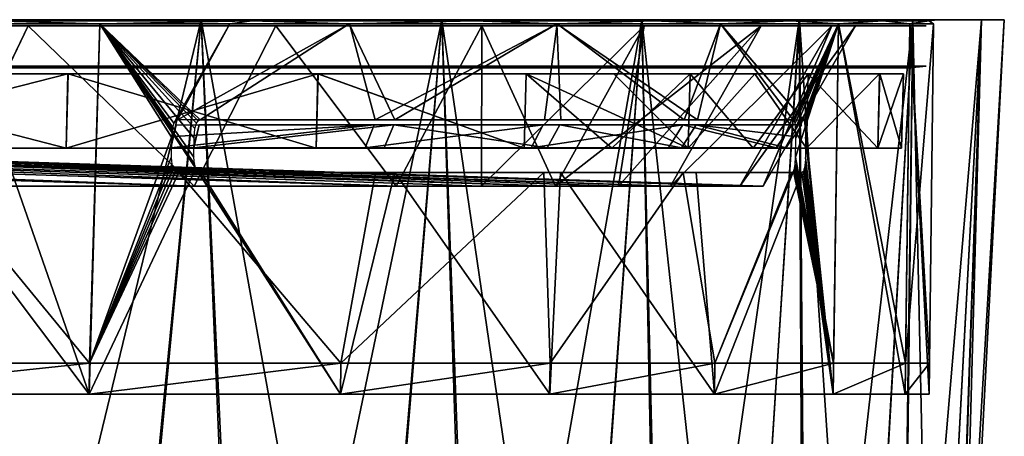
# Model space of a CAD drawing. Header units: millimetres. Extents: x -251 to 251, y -32 to 24.
# Tile 36 of 36: x 202 to 251, y 3 to 24. Entities that reach past the tile are written whole.
import ezdxf

# ---------------------------------------------------------------- set-up
doc = ezdxf.new("R2010")
doc.units = ezdxf.units.MM
doc.header["$LTSCALE"] = 81.481481
for name, color, linetype in [('35', 7, 'CONTINUOUS'), ('36', 7, 'CONTINUOUS'), ('40', 7, 'CONTINUOUS'), ('41', 7, 'CONTINUOUS'), ('45', 7, 'CONTINUOUS'), ('46', 7, 'CONTINUOUS'), ('47', 7, 'CONTINUOUS'), ('48', 7, 'CONTINUOUS'), ('66', 7, 'CONTINUOUS'), ('67', 7, 'CONTINUOUS'), ('69', 7, 'CONTINUOUS'), ('72', 7, 'CONTINUOUS'), ('73', 7, 'CONTINUOUS')]:
    doc.layers.add(name, color=color, linetype=linetype)

msp = doc.modelspace()

# ---------------------------------------------------------------- linework, layer by layer
at = {"layer": '35', "linetype": 'Continuous'}
for points in [[(210.729, 23.75, -135.439), (199.203, -23.85, -147.733), (196.899, 23.75, -154.859), (210.729, 23.75, -135.439)], [(206.212, -23.85, -137.781), (199.203, -23.85, -147.733), (210.729, 23.75, -135.439), (206.212, -23.85, -137.781)], [(212.724, -23.85, -127.497), (206.212, -23.85, -137.781), (210.729, 23.75, -135.439), (212.724, -23.85, -127.497)], [(222.648, 23.75, -114.797), (212.724, -23.85, -127.497), (210.729, 23.75, -135.439), (222.648, 23.75, -114.797)], [(218.723, -23.85, -116.906), (212.724, -23.85, -127.497), (222.648, 23.75, -114.797), (218.723, -23.85, -116.906)], [(224.196, -23.85, -106.034), (218.723, -23.85, -116.906), (222.648, 23.75, -114.797), (224.196, -23.85, -106.034)], [(232.554, 23.75, -93.11), (224.196, -23.85, -106.034), (222.648, 23.75, -114.797), (232.554, 23.75, -93.11)], [(229.128, -23.85, -94.907), (224.196, -23.85, -106.034), (232.554, 23.75, -93.11), (229.128, -23.85, -94.907)], [(233.508, -23.85, -83.552), (229.128, -23.85, -94.907), (232.554, 23.75, -93.11), (233.508, -23.85, -83.552)], [(240.351, 23.75, -70.583), (233.508, -23.85, -83.552), (232.554, 23.75, -93.11), (240.351, 23.75, -70.583)], [(237.327, -23.85, -71.994), (233.508, -23.85, -83.552), (240.351, 23.75, -70.583), (237.327, -23.85, -71.994)], [(240.573, -23.85, -60.262), (237.327, -23.85, -71.994), (240.351, 23.75, -70.583), (240.573, -23.85, -60.262)], [(245.973, 23.75, -47.413), (240.573, -23.85, -60.262), (240.351, 23.75, -70.583), (245.973, 23.75, -47.413)], [(243.241, -23.85, -48.384), (240.573, -23.85, -60.262), (245.973, 23.75, -47.413), (243.241, -23.85, -48.384)], [(245.322, -23.85, -36.391), (243.241, -23.85, -48.384), (245.973, 23.75, -47.413), (245.322, -23.85, -36.391)], [(249.366, 23.75, -23.819), (245.322, -23.85, -36.391), (245.973, 23.75, -47.413), (249.366, 23.75, -23.819)], [(246.812, -23.85, -24.311), (245.322, -23.85, -36.391), (249.366, 23.75, -23.819), (246.812, -23.85, -24.311)], [(247.707, -23.85, -12.17), (246.812, -23.85, -24.311), (249.366, 23.75, -23.819), (247.707, -23.85, -12.17)], [(250.501, 23.75), (247.707, -23.85, -12.17), (249.366, 23.75, -23.819), (250.501, 23.75)], [(248.137, -21.354), (247.707, -23.85, -12.17), (250.501, 23.75), (248.137, -21.354)]]:
    msp.add_3dface(points, dxfattribs=at)
at = {"layer": '36', "linetype": 'Continuous'}
for points in [[(190.763, 5.205, -156.546), (205.188, 5.205, -137.095), (191.38, 23.552, -156.146), (190.763, 5.205, -156.546)], [(191.38, 23.552, -156.146), (205.188, 5.205, -137.095), (198.784, 23.552, -146.604), (191.38, 23.552, -156.146)], [(198.784, 23.552, -146.604), (205.188, 5.205, -137.095), (205.71, 23.552, -136.715), (198.784, 23.552, -146.604)], [(205.71, 23.552, -136.715), (205.188, 5.205, -137.095), (210.472, 16.374, -129.097), (205.71, 23.552, -136.715)], [(210.399, 16.603, -129.222), (205.71, 23.552, -136.715), (210.472, 16.374, -129.097), (210.399, 16.603, -129.222)], [(210.371, 16.948, -129.275), (205.71, 23.552, -136.715), (210.399, 16.603, -129.222), (210.371, 16.948, -129.275)], [(210.381, 17.888, -129.281), (205.71, 23.552, -136.715), (210.371, 16.948, -129.275), (210.381, 17.888, -129.281)], [(210.422, 18.37, -129.225), (205.71, 23.552, -136.715), (210.381, 17.888, -129.281), (210.422, 18.37, -129.225)], [(210.496, 18.621, -129.11), (205.71, 23.552, -136.715), (210.422, 18.37, -129.225), (210.496, 18.621, -129.11)], [(210.584, 18.748, -128.969), (205.71, 23.552, -136.715), (210.496, 18.621, -129.11), (210.584, 18.748, -128.969)], [(210.691, 18.79, -128.796), (205.71, 23.552, -136.715), (210.584, 18.748, -128.969), (210.691, 18.79, -128.796)], [(218.069, 23.552, -115.99), (205.71, 23.552, -136.715), (210.691, 18.79, -128.796), (218.069, 23.552, -115.99)], [(218.069, 23.552, -115.99), (210.691, 18.79, -128.796), (220.328, 18.79, -111.512), (218.069, 23.552, -115.99)], [(228.348, 23.552, -94.154), (218.069, 23.552, -115.99), (220.328, 18.79, -111.512), (228.348, 23.552, -94.154)], [(228.549, 18.79, -93.511), (228.348, 23.552, -94.154), (220.328, 18.79, -111.512), (228.549, 18.79, -93.511)], [(235.303, 18.79, -74.91), (228.348, 23.552, -94.154), (228.549, 18.79, -93.511), (235.303, 18.79, -74.91)], [(236.447, 23.552, -71.42), (228.348, 23.552, -94.154), (235.303, 18.79, -74.91), (236.447, 23.552, -71.42)], [(240.546, 18.79, -55.828), (236.447, 23.552, -71.42), (235.303, 18.79, -74.91), (240.546, 18.79, -55.828)], [(240.591, 18.748, -55.629), (236.447, 23.552, -71.42), (240.546, 18.79, -55.828), (240.591, 18.748, -55.629)], [(242.288, 23.552, -48.004), (236.447, 23.552, -71.42), (240.591, 18.748, -55.629), (242.288, 23.552, -48.004)], [(240.626, 18.626, -55.471), (242.288, 23.552, -48.004), (240.591, 18.748, -55.629), (240.626, 18.626, -55.471)], [(242.032, 5.205, -48.141), (242.288, 23.552, -48.004), (240.626, 18.626, -55.471), (242.032, 5.205, -48.141)], [(242.032, 5.205, -48.141), (245.585, 5.205, -24.187), (242.288, 23.552, -48.004), (242.032, 5.205, -48.141)], [(242.288, 23.552, -48.004), (245.585, 5.205, -24.187), (245.816, 23.552, -24.128), (242.288, 23.552, -48.004)], [(245.585, 5.205, -24.187), (246.773, 5.205), (245.816, 23.552, -24.128), (245.585, 5.205, -24.187)], [(246.773, 5.205), (246.792, 6.75), (245.816, 23.552, -24.128), (246.773, 5.205)], [(246.998, 23.552, -0.022), (245.816, 23.552, -24.128), (246.792, 6.75), (246.998, 23.552, -0.022)], [(246.998, 23.552), (246.998, 23.552, -0.022), (246.792, 6.75), (246.998, 23.552)], [(240.653, 18.387, -55.342), (242.032, 5.205, -48.141), (240.626, 18.626, -55.471), (240.653, 18.387, -55.342)], [(240.662, 17.933, -55.277), (242.032, 5.205, -48.141), (240.653, 18.387, -55.342), (240.662, 17.933, -55.277)], [(240.65, 16.923, -55.274), (242.032, 5.205, -48.141), (240.662, 17.933, -55.277), (240.65, 16.923, -55.274)], [(240.599, 16.371, -55.467), (242.032, 5.205, -48.141), (240.633, 16.593, -55.33), (240.599, 16.371, -55.467)], [(240.633, 16.593, -55.33), (242.032, 5.205, -48.141), (240.65, 16.923, -55.274), (240.633, 16.593, -55.33)], [(205.188, 5.205, -137.095), (217.637, 5.205, -116.324), (210.472, 16.374, -129.097), (205.188, 5.205, -137.095)], [(210.472, 16.374, -129.097), (217.637, 5.205, -116.324), (210.582, 16.231, -128.914), (210.472, 16.374, -129.097)], [(210.582, 16.231, -128.914), (217.637, 5.205, -116.324), (210.739, 16.176, -128.656), (210.582, 16.231, -128.914)], [(210.739, 16.176, -128.656), (217.637, 5.205, -116.324), (220.331, 16.176, -111.435), (210.739, 16.176, -128.656)], [(217.637, 5.205, -116.324), (227.99, 5.205, -94.432), (220.331, 16.176, -111.435), (217.637, 5.205, -116.324)], [(220.331, 16.176, -111.435), (227.99, 5.205, -94.432), (228.518, 16.176, -93.504), (220.331, 16.176, -111.435)], [(227.99, 5.205, -94.432), (236.148, 5.205, -71.632), (228.518, 16.176, -93.504), (227.99, 5.205, -94.432)], [(228.518, 16.176, -93.504), (236.148, 5.205, -71.632), (235.248, 16.176, -74.976), (228.518, 16.176, -93.504)], [(235.248, 16.176, -74.976), (236.148, 5.205, -71.632), (240.48, 16.176, -55.971), (235.248, 16.176, -74.976)], [(236.148, 5.205, -71.632), (242.032, 5.205, -48.141), (240.48, 16.176, -55.971), (236.148, 5.205, -71.632)], [(240.48, 16.176, -55.971), (242.032, 5.205, -48.141), (240.55, 16.231, -55.673), (240.48, 16.176, -55.971)], [(240.55, 16.231, -55.673), (242.032, 5.205, -48.141), (240.599, 16.371, -55.467), (240.55, 16.231, -55.673)], [(190.773, 6.75, 156.563), (205.2, 6.75, 137.11), (190.758, 5.205, 156.551), (190.773, 6.75, 156.563)], [(190.758, 5.205, 156.551), (205.2, 6.75, 137.11), (205.185, 5.205, 137.1), (190.758, 5.205, 156.551)], [(205.2, 6.75, 137.11), (217.651, 6.75, 116.337), (205.185, 5.205, 137.1), (205.2, 6.75, 137.11)], [(205.185, 5.205, 137.1), (217.651, 6.75, 116.337), (217.635, 5.205, 116.328), (205.185, 5.205, 137.1)], [(217.651, 6.75, 116.337), (228.006, 6.75, 94.443), (217.635, 5.205, 116.328), (217.651, 6.75, 116.337)], [(217.635, 5.205, 116.328), (228.006, 6.75, 94.443), (227.989, 5.205, 94.436), (217.635, 5.205, 116.328)], [(228.006, 6.75, 94.443), (236.166, 6.75, 71.64), (227.989, 5.205, 94.436), (228.006, 6.75, 94.443)], [(227.989, 5.205, 94.436), (236.166, 6.75, 71.64), (236.147, 5.205, 71.635), (227.989, 5.205, 94.436)], [(236.147, 5.205, 71.635), (242.05, 6.75, 48.147), (242.032, 5.205, 48.143), (236.147, 5.205, 71.635)], [(236.166, 6.75, 71.64), (242.05, 6.75, 48.147), (236.147, 5.205, 71.635), (236.166, 6.75, 71.64)], [(242.05, 6.75, 48.147), (245.604, 6.75, 24.19), (242.032, 5.205, 48.143), (242.05, 6.75, 48.147)], [(242.032, 5.205, 48.143), (245.604, 6.75, 24.19), (245.585, 5.205, 24.188), (242.032, 5.205, 48.143)], [(246.792, 6.75), (246.773, 5.205), (245.585, 5.205, 24.188), (246.792, 6.75)], [(245.604, 6.75, 24.19), (246.792, 6.75), (245.585, 5.205, 24.188), (245.604, 6.75, 24.19)]]:
    msp.add_3dface(points, dxfattribs=at)
at = {"layer": '40', "linetype": 'Continuous'}
for points in [[(210.358, 17.4, -127.943), (210.366, 17.4, -127.93), (210.634, 18.546, -128.761), (210.358, 17.4, -127.943)], [(210.634, 18.546, -128.761), (210.492, 17.974, -128.358), (210.358, 17.4, -127.943), (210.634, 18.546, -128.761)], [(210.366, 17.4, -127.93), (219.801, 17.4, -110.937), (220.268, 18.546, -111.481), (210.366, 17.4, -127.93)], [(210.634, 18.546, -128.761), (210.366, 17.4, -127.93), (220.268, 18.546, -111.481), (210.634, 18.546, -128.761)], [(219.801, 17.4, -110.937), (227.867, 17.4, -93.253), (220.268, 18.546, -111.481), (219.801, 17.4, -110.937)], [(220.268, 18.546, -111.481), (227.867, 17.4, -93.253), (228.487, 18.546, -93.486), (220.268, 18.546, -111.481)], [(227.867, 17.4, -93.253), (234.513, 17.4, -74.989), (228.487, 18.546, -93.486), (227.867, 17.4, -93.253)], [(228.487, 18.546, -93.486), (234.513, 17.4, -74.989), (235.239, 18.546, -74.89), (228.487, 18.546, -93.486)], [(234.513, 17.4, -74.989), (239.698, 17.4, -56.256), (235.239, 18.546, -74.89), (234.513, 17.4, -74.989)], [(240.093, 17.974, -56.019), (240.481, 18.546, -55.812), (235.239, 18.546, -74.89), (240.093, 17.974, -56.019)], [(239.706, 17.402, -56.225), (240.093, 17.974, -56.019), (235.239, 18.546, -74.89), (239.706, 17.402, -56.225)], [(239.702, 17.4, -56.241), (239.706, 17.402, -56.225), (235.239, 18.546, -74.89), (239.702, 17.4, -56.241)], [(239.698, 17.4, -56.256), (239.702, 17.4, -56.241), (235.239, 18.546, -74.89), (239.698, 17.4, -56.256)], [(210.351, 17.401, -127.956), (210.358, 17.4, -127.943), (210.492, 17.974, -128.358), (210.351, 17.401, -127.956)]]:
    msp.add_3dface(points, dxfattribs=at)
at = {"layer": '41', "linetype": 'Continuous'}
for points in [[(205.2, 6.75, 137.11), (190.773, 6.75, 156.563), (191.386, 23.552, 156.139), (205.2, 6.75, 137.11)], [(205.715, 23.552, 136.708), (205.2, 6.75, 137.11), (191.386, 23.552, 156.139), (205.715, 23.552, 136.708)], [(205.2, 6.75, 137.11), (205.715, 23.552, 136.708), (209.261, 17.933, 131.087), (205.2, 6.75, 137.11)], [(209.3, 18.387, 131.035), (205.715, 23.552, 136.708), (209.372, 18.626, 130.925), (209.3, 18.387, 131.035)], [(209.261, 17.933, 131.087), (205.715, 23.552, 136.708), (209.3, 18.387, 131.035), (209.261, 17.933, 131.087)], [(205.715, 23.552, 136.708), (212.151, 23.552, 126.49), (209.372, 18.626, 130.925), (205.715, 23.552, 136.708)], [(209.372, 18.626, 130.925), (212.151, 23.552, 126.49), (209.46, 18.748, 130.788), (209.372, 18.626, 130.925)], [(209.46, 18.748, 130.788), (212.151, 23.552, 126.49), (209.568, 18.79, 130.616), (209.46, 18.748, 130.788)], [(209.568, 18.79, 130.616), (218.08, 23.552, 115.97), (219.354, 18.79, 113.415), (209.568, 18.79, 130.616)], [(212.151, 23.552, 126.49), (218.08, 23.552, 115.97), (209.568, 18.79, 130.616), (212.151, 23.552, 126.49)], [(218.08, 23.552, 115.97), (228.357, 23.552, 94.131), (219.354, 18.79, 113.415), (218.08, 23.552, 115.97)], [(219.354, 18.79, 113.415), (228.357, 23.552, 94.131), (227.731, 18.79, 95.486), (219.354, 18.79, 113.415)], [(227.731, 18.79, 95.486), (228.357, 23.552, 94.131), (234.646, 18.79, 76.945), (227.731, 18.79, 95.486)], [(228.357, 23.552, 94.131), (236.454, 23.552, 71.396), (234.646, 18.79, 76.945), (228.357, 23.552, 94.131)], [(236.454, 23.552, 71.396), (240.054, 18.79, 57.908), (234.646, 18.79, 76.945), (236.454, 23.552, 71.396)], [(236.454, 23.552, 71.396), (242.293, 23.552, 47.978), (240.054, 18.79, 57.908), (236.454, 23.552, 71.396)], [(240.054, 18.79, 57.908), (242.293, 23.552, 47.978), (240.101, 18.748, 57.71), (240.054, 18.79, 57.908)], [(240.101, 18.748, 57.71), (242.293, 23.552, 47.978), (240.138, 18.621, 57.548), (240.101, 18.748, 57.71)], [(240.138, 18.621, 57.548), (242.293, 23.552, 47.978), (240.167, 18.37, 57.414), (240.138, 18.621, 57.548)], [(242.293, 23.552, 47.978), (242.05, 6.75, 48.147), (240.166, 16.948, 57.344), (242.293, 23.552, 47.978)], [(240.177, 17.888, 57.347), (242.293, 23.552, 47.978), (240.166, 16.948, 57.344), (240.177, 17.888, 57.347)], [(240.167, 18.37, 57.414), (242.293, 23.552, 47.978), (240.177, 17.888, 57.347), (240.167, 18.37, 57.414)], [(245.604, 6.75, 24.19), (242.05, 6.75, 48.147), (242.293, 23.552, 47.978), (245.604, 6.75, 24.19)], [(245.818, 23.552, 24.106), (245.604, 6.75, 24.19), (242.293, 23.552, 47.978), (245.818, 23.552, 24.106)], [(246.998, 23.552), (246.792, 6.75), (245.604, 6.75, 24.19), (246.998, 23.552)], [(246.998, 23.552), (245.604, 6.75, 24.19), (245.818, 23.552, 24.106), (246.998, 23.552)], [(209.25, 16.923, 131.08), (205.2, 6.75, 137.11), (209.261, 17.933, 131.087), (209.25, 16.923, 131.08)], [(209.277, 16.593, 131.03), (205.2, 6.75, 137.11), (209.25, 16.923, 131.08), (209.277, 16.593, 131.03)], [(209.35, 16.371, 130.908), (205.2, 6.75, 137.11), (209.277, 16.593, 131.03), (209.35, 16.371, 130.908)], [(240.148, 16.603, 57.401), (242.05, 6.75, 48.147), (240.111, 16.374, 57.541), (240.148, 16.603, 57.401)], [(240.166, 16.948, 57.344), (242.05, 6.75, 48.147), (240.148, 16.603, 57.401), (240.166, 16.948, 57.344)], [(209.461, 16.231, 130.727), (205.2, 6.75, 137.11), (209.35, 16.371, 130.908), (209.461, 16.231, 130.727)], [(209.623, 16.176, 130.467), (205.2, 6.75, 137.11), (209.461, 16.231, 130.727), (209.623, 16.176, 130.467)], [(217.651, 6.75, 116.337), (205.2, 6.75, 137.11), (209.623, 16.176, 130.467), (217.651, 6.75, 116.337)], [(219.362, 16.176, 113.329), (217.651, 6.75, 116.337), (209.623, 16.176, 130.467), (219.362, 16.176, 113.329)], [(227.703, 16.176, 95.469), (217.651, 6.75, 116.337), (219.362, 16.176, 113.329), (227.703, 16.176, 95.469)], [(228.006, 6.75, 94.443), (217.651, 6.75, 116.337), (227.703, 16.176, 95.469), (228.006, 6.75, 94.443)], [(234.594, 16.176, 77.001), (228.006, 6.75, 94.443), (227.703, 16.176, 95.469), (234.594, 16.176, 77.001)], [(236.166, 6.75, 71.64), (228.006, 6.75, 94.443), (234.594, 16.176, 77.001), (236.166, 6.75, 71.64)], [(239.988, 16.176, 58.042), (236.166, 6.75, 71.64), (234.594, 16.176, 77.001), (239.988, 16.176, 58.042)], [(242.05, 6.75, 48.147), (236.166, 6.75, 71.64), (240.06, 16.231, 57.749), (242.05, 6.75, 48.147)], [(240.06, 16.231, 57.749), (236.166, 6.75, 71.64), (239.988, 16.176, 58.042), (240.06, 16.231, 57.749)], [(240.111, 16.374, 57.541), (242.05, 6.75, 48.147), (240.06, 16.231, 57.749), (240.111, 16.374, 57.541)]]:
    msp.add_3dface(points, dxfattribs=at)
at = {"layer": '45', "linetype": 'Continuous'}
for points in [[(209.255, 17.402, 129.74), (209.383, 17.974, 130.16), (219.294, 18.546, 113.384), (209.255, 17.402, 129.74)], [(209.263, 17.4, 129.726), (209.255, 17.402, 129.74), (219.294, 18.546, 113.384), (209.263, 17.4, 129.726)], [(209.271, 17.4, 129.713), (209.263, 17.4, 129.726), (219.294, 18.546, 113.384), (209.271, 17.4, 129.713)], [(218.851, 17.4, 112.801), (209.271, 17.4, 129.713), (219.294, 18.546, 113.384), (218.851, 17.4, 112.801)], [(209.383, 17.974, 130.16), (209.511, 18.546, 130.58), (219.294, 18.546, 113.384), (209.383, 17.974, 130.16)], [(227.067, 17.4, 95.186), (218.851, 17.4, 112.801), (227.669, 18.546, 95.461), (227.067, 17.4, 95.186)], [(227.669, 18.546, 95.461), (218.851, 17.4, 112.801), (219.294, 18.546, 113.384), (227.669, 18.546, 95.461)], [(233.868, 17.4, 76.979), (227.067, 17.4, 95.186), (234.582, 18.546, 76.924), (233.868, 17.4, 76.979)], [(234.582, 18.546, 76.924), (227.067, 17.4, 95.186), (227.669, 18.546, 95.461), (234.582, 18.546, 76.924)], [(239.211, 17.4, 58.291), (233.868, 17.4, 76.979), (234.582, 18.546, 76.924), (239.211, 17.4, 58.291)], [(239.988, 18.546, 57.893), (239.211, 17.4, 58.291), (234.582, 18.546, 76.924), (239.988, 18.546, 57.893)], [(239.215, 17.4, 58.277), (239.211, 17.4, 58.291), (239.988, 18.546, 57.893), (239.215, 17.4, 58.277)], [(239.988, 18.546, 57.893), (239.604, 17.974, 58.077), (239.215, 17.4, 58.277), (239.988, 18.546, 57.893)], [(239.219, 17.401, 58.262), (239.215, 17.4, 58.277), (239.604, 17.974, 58.077), (239.219, 17.401, 58.262)]]:
    msp.add_3dface(points, dxfattribs=at)
at = {"layer": '46', "linetype": 'Continuous'}
for points in [[(196.902, 23.75, 154.856), (206.318, -21.354, 137.857), (210.731, 23.75, 135.436), (196.902, 23.75, 154.856)], [(199.305, -21.354, 147.815), (206.318, -21.354, 137.857), (196.902, 23.75, 154.856), (199.305, -21.354, 147.815)], [(206.318, -21.354, 137.857), (212.834, -21.354, 127.568), (210.731, 23.75, 135.436), (206.318, -21.354, 137.857)], [(210.731, 23.75, 135.436), (218.837, -21.354, 116.971), (222.65, 23.75, 114.794), (210.731, 23.75, 135.436)], [(212.834, -21.354, 127.568), (218.837, -21.354, 116.971), (210.731, 23.75, 135.436), (212.834, -21.354, 127.568)], [(218.837, -21.354, 116.971), (224.313, -21.354, 106.092), (222.65, 23.75, 114.794), (218.837, -21.354, 116.971)], [(222.65, 23.75, 114.794), (229.249, -21.354, 94.958), (232.555, 23.75, 93.107), (222.65, 23.75, 114.794)], [(224.313, -21.354, 106.092), (229.249, -21.354, 94.958), (222.65, 23.75, 114.794), (224.313, -21.354, 106.092)], [(229.249, -21.354, 94.958), (233.632, -21.354, 83.595), (232.555, 23.75, 93.107), (229.249, -21.354, 94.958)], [(232.555, 23.75, 93.107), (237.452, -21.354, 72.03), (240.352, 23.75, 70.581), (232.555, 23.75, 93.107)], [(233.632, -21.354, 83.595), (237.452, -21.354, 72.03), (232.555, 23.75, 93.107), (233.632, -21.354, 83.595)], [(237.452, -21.354, 72.03), (240.701, -21.354, 60.292), (240.352, 23.75, 70.581), (237.452, -21.354, 72.03)], [(240.352, 23.75, 70.581), (243.369, -21.354, 48.409), (245.973, 23.75, 47.41), (240.352, 23.75, 70.581)], [(240.701, -21.354, 60.292), (243.369, -21.354, 48.409), (240.352, 23.75, 70.581), (240.701, -21.354, 60.292)], [(243.369, -21.354, 48.409), (245.451, -21.354, 36.409), (245.973, 23.75, 47.41), (243.369, -21.354, 48.409)], [(245.451, -21.354, 36.409), (246.942, -21.354, 24.322), (245.973, 23.75, 47.41), (245.451, -21.354, 36.409)], [(245.973, 23.75, 47.41), (246.942, -21.354, 24.322), (249.366, 23.75, 23.814), (245.973, 23.75, 47.41)], [(246.942, -21.354, 24.322), (247.838, -21.354, 12.176), (249.366, 23.75, 23.814), (246.942, -21.354, 24.322)], [(247.838, -21.354, 12.176), (248.137, -21.354), (249.366, 23.75, 23.814), (247.838, -21.354, 12.176)], [(248.137, -21.354), (250.501, 23.75), (249.366, 23.75, 23.814), (248.137, -21.354)]]:
    msp.add_3dface(points, dxfattribs=at)
at = {"layer": '47', "linetype": 'Continuous'}
for points in [[(205.869, 23.75, -136.838), (196.899, 23.75, -154.859), (191.532, 23.75, -156.276), (205.869, 23.75, -136.838)], [(191.551, 23.75, 156.252), (196.902, 23.75, 154.856), (205.886, 23.75, 136.812), (191.551, 23.75, 156.252)], [(210.729, 23.75, -135.439), (196.899, 23.75, -154.859), (205.869, 23.75, -136.838), (210.729, 23.75, -135.439)], [(196.902, 23.75, 154.856), (210.731, 23.75, 135.436), (205.886, 23.75, 136.812), (196.902, 23.75, 154.856)], [(218.24, 23.75, -116.095), (210.729, 23.75, -135.439), (205.869, 23.75, -136.838), (218.24, 23.75, -116.095)], [(205.886, 23.75, 136.812), (210.731, 23.75, 135.436), (218.255, 23.75, 116.066), (205.886, 23.75, 136.812)], [(222.648, 23.75, -114.797), (210.729, 23.75, -135.439), (218.24, 23.75, -116.095), (222.648, 23.75, -114.797)], [(210.731, 23.75, 135.436), (222.65, 23.75, 114.794), (218.255, 23.75, 116.066), (210.731, 23.75, 135.436)], [(228.529, 23.75, -94.241), (222.648, 23.75, -114.797), (218.24, 23.75, -116.095), (228.529, 23.75, -94.241)], [(218.255, 23.75, 116.066), (222.65, 23.75, 114.794), (228.542, 23.75, 94.208), (218.255, 23.75, 116.066)], [(232.554, 23.75, -93.11), (222.648, 23.75, -114.797), (228.529, 23.75, -94.241), (232.554, 23.75, -93.11)], [(222.65, 23.75, 114.794), (232.555, 23.75, 93.107), (228.542, 23.75, 94.208), (222.65, 23.75, 114.794)], [(236.635, 23.75, -71.488), (232.554, 23.75, -93.11), (228.529, 23.75, -94.241), (236.635, 23.75, -71.488)], [(228.542, 23.75, 94.208), (232.555, 23.75, 93.107), (236.646, 23.75, 71.453), (228.542, 23.75, 94.208)], [(240.351, 23.75, -70.583), (232.554, 23.75, -93.11), (236.635, 23.75, -71.488), (240.351, 23.75, -70.583)], [(232.555, 23.75, 93.107), (240.352, 23.75, 70.581), (236.646, 23.75, 71.453), (232.555, 23.75, 93.107)], [(242.483, 23.75, -48.047), (240.351, 23.75, -70.583), (236.635, 23.75, -71.488), (242.483, 23.75, -48.047)], [(236.646, 23.75, 71.453), (240.352, 23.75, 70.581), (242.491, 23.75, 48.009), (236.646, 23.75, 71.453)], [(245.973, 23.75, -47.413), (240.351, 23.75, -70.583), (242.483, 23.75, -48.047), (245.973, 23.75, -47.413)], [(240.352, 23.75, 70.581), (245.973, 23.75, 47.41), (242.491, 23.75, 48.009), (240.352, 23.75, 70.581)], [(246.015, 23.75, -24.151), (245.973, 23.75, -47.413), (242.483, 23.75, -48.047), (246.015, 23.75, -24.151)], [(242.491, 23.75, 48.009), (245.973, 23.75, 47.41), (246.019, 23.75, 24.113), (242.491, 23.75, 48.009)], [(245.973, 23.75, 47.41), (249.366, 23.75, 23.814), (246.019, 23.75, 24.113), (245.973, 23.75, 47.41)], [(249.366, 23.75, -23.819), (245.973, 23.75, -47.413), (246.015, 23.75, -24.151), (249.366, 23.75, -23.819)], [(247.198, 23.75, -0.022), (249.366, 23.75, -23.819), (246.015, 23.75, -24.151), (247.198, 23.75, -0.022)], [(246.019, 23.75, 24.113), (249.366, 23.75, 23.814), (246.903, 23.75, 12.061), (246.019, 23.75, 24.113)], [(246.903, 23.75, 12.061), (250.501, 23.75), (247.198, 23.75, -0.022), (246.903, 23.75, 12.061)], [(249.366, 23.75, 23.814), (250.501, 23.75), (246.903, 23.75, 12.061), (249.366, 23.75, 23.814)], [(250.501, 23.75), (249.366, 23.75, -23.819), (247.198, 23.75, -0.022), (250.501, 23.75)]]:
    msp.add_3dface(points, dxfattribs=at)
at = {"layer": '48', "linetype": 'Continuous'}
for points in [[(205.715, 23.552, 136.708), (191.386, 23.552, 156.139), (200.26, 23.692, 144.683), (205.715, 23.552, 136.708)], [(205.869, 23.75, -136.838), (191.532, 23.75, -156.276), (200.26, 23.692, -144.683), (205.869, 23.75, -136.838)], [(191.551, 23.75, 156.252), (205.886, 23.75, 136.812), (200.26, 23.692, 144.683), (191.551, 23.75, 156.252)], [(198.784, 23.552, -146.604), (205.71, 23.552, -136.715), (200.26, 23.692, -144.683), (198.784, 23.552, -146.604)], [(205.886, 23.75, 136.812), (213.238, 23.692, 124.767), (200.26, 23.692, 144.683), (205.886, 23.75, 136.812)], [(205.869, 23.75, -136.838), (200.26, 23.692, -144.683), (213.238, 23.692, -124.767), (205.869, 23.75, -136.838)], [(200.26, 23.692, -144.683), (205.71, 23.552, -136.715), (213.238, 23.692, -124.767), (200.26, 23.692, -144.683)], [(213.238, 23.692, 124.767), (205.715, 23.552, 136.708), (200.26, 23.692, 144.683), (213.238, 23.692, 124.767)], [(205.71, 23.552, -136.715), (218.069, 23.552, -115.99), (213.238, 23.692, -124.767), (205.71, 23.552, -136.715)], [(212.151, 23.552, 126.49), (205.715, 23.552, 136.708), (213.238, 23.692, 124.767), (212.151, 23.552, 126.49)], [(218.24, 23.75, -116.095), (205.869, 23.75, -136.838), (213.238, 23.692, -124.767), (218.24, 23.75, -116.095)], [(205.886, 23.75, 136.812), (218.255, 23.75, 116.066), (213.238, 23.692, 124.767), (205.886, 23.75, 136.812)], [(218.08, 23.552, 115.97), (212.151, 23.552, 126.49), (213.238, 23.692, 124.767), (218.08, 23.552, 115.97)], [(218.255, 23.75, 116.066), (224.241, 23.692, 103.696), (213.238, 23.692, 124.767), (218.255, 23.75, 116.066)], [(218.24, 23.75, -116.095), (213.238, 23.692, -124.767), (224.241, 23.692, -103.696), (218.24, 23.75, -116.095)], [(213.238, 23.692, -124.767), (218.069, 23.552, -115.99), (224.241, 23.692, -103.696), (213.238, 23.692, -124.767)], [(224.241, 23.692, 103.696), (218.08, 23.552, 115.97), (213.238, 23.692, 124.767), (224.241, 23.692, 103.696)], [(218.069, 23.552, -115.99), (228.348, 23.552, -94.154), (224.241, 23.692, -103.696), (218.069, 23.552, -115.99)], [(228.357, 23.552, 94.131), (218.08, 23.552, 115.97), (224.241, 23.692, 103.696), (228.357, 23.552, 94.131)], [(228.529, 23.75, -94.241), (218.24, 23.75, -116.095), (224.241, 23.692, -103.696), (228.529, 23.75, -94.241)], [(218.255, 23.75, 116.066), (228.542, 23.75, 94.208), (224.241, 23.692, 103.696), (218.255, 23.75, 116.066)], [(228.542, 23.75, 94.208), (233.169, 23.692, 81.666), (224.241, 23.692, 103.696), (228.542, 23.75, 94.208)], [(228.529, 23.75, -94.241), (224.241, 23.692, -103.696), (233.169, 23.692, -81.666), (228.529, 23.75, -94.241)], [(224.241, 23.692, -103.696), (228.348, 23.552, -94.154), (233.169, 23.692, -81.666), (224.241, 23.692, -103.696)], [(233.169, 23.692, 81.666), (228.357, 23.552, 94.131), (224.241, 23.692, 103.696), (233.169, 23.692, 81.666)], [(228.348, 23.552, -94.154), (236.447, 23.552, -71.42), (233.169, 23.692, -81.666), (228.348, 23.552, -94.154)], [(236.454, 23.552, 71.396), (228.357, 23.552, 94.131), (233.169, 23.692, 81.666), (236.454, 23.552, 71.396)], [(236.635, 23.75, -71.488), (228.529, 23.75, -94.241), (233.169, 23.692, -81.666), (236.635, 23.75, -71.488)], [(228.542, 23.75, 94.208), (236.646, 23.75, 71.453), (233.169, 23.692, 81.666), (228.542, 23.75, 94.208)], [(236.646, 23.75, 71.453), (239.938, 23.692, 58.879), (233.169, 23.692, 81.666), (236.646, 23.75, 71.453)], [(236.635, 23.75, -71.488), (233.169, 23.692, -81.666), (239.938, 23.692, -58.879), (236.635, 23.75, -71.488)], [(233.169, 23.692, -81.666), (236.447, 23.552, -71.42), (239.938, 23.692, -58.879), (233.169, 23.692, -81.666)], [(239.938, 23.692, 58.879), (236.454, 23.552, 71.396), (233.169, 23.692, 81.666), (239.938, 23.692, 58.879)], [(236.447, 23.552, -71.42), (242.288, 23.552, -48.004), (239.938, 23.692, -58.879), (236.447, 23.552, -71.42)], [(242.293, 23.552, 47.978), (236.454, 23.552, 71.396), (239.938, 23.692, 58.879), (242.293, 23.552, 47.978)], [(242.483, 23.75, -48.047), (236.635, 23.75, -71.488), (239.938, 23.692, -58.879), (242.483, 23.75, -48.047)], [(236.646, 23.75, 71.453), (242.491, 23.75, 48.009), (239.938, 23.692, 58.879), (236.646, 23.75, 71.453)], [(242.491, 23.75, 48.009), (244.486, 23.692, 35.547), (239.938, 23.692, 58.879), (242.491, 23.75, 48.009)], [(242.483, 23.75, -48.047), (239.938, 23.692, -58.879), (244.486, 23.692, -35.547), (242.483, 23.75, -48.047)], [(239.938, 23.692, -58.879), (242.288, 23.552, -48.004), (244.486, 23.692, -35.547), (239.938, 23.692, -58.879)], [(244.486, 23.692, 35.547), (242.293, 23.552, 47.978), (239.938, 23.692, 58.879), (244.486, 23.692, 35.547)], [(242.288, 23.552, -48.004), (245.816, 23.552, -24.128), (244.486, 23.692, -35.547), (242.288, 23.552, -48.004)], [(245.818, 23.552, 24.106), (242.293, 23.552, 47.978), (244.486, 23.692, 35.547), (245.818, 23.552, 24.106)], [(246.015, 23.75, -24.151), (242.483, 23.75, -48.047), (244.486, 23.692, -35.547), (246.015, 23.75, -24.151)], [(242.491, 23.75, 48.009), (246.019, 23.75, 24.113), (244.486, 23.692, 35.547), (242.491, 23.75, 48.009)], [(246.019, 23.75, 24.113), (246.903, 23.75, 12.061), (244.486, 23.692, 35.547), (246.019, 23.75, 24.113)], [(246.903, 23.75, 12.061), (246.771, 23.692, 11.886), (244.486, 23.692, 35.547), (246.903, 23.75, 12.061)], [(246.015, 23.75, -24.151), (244.486, 23.692, -35.547), (246.771, 23.692, -11.886), (246.015, 23.75, -24.151)], [(244.486, 23.692, -35.547), (245.816, 23.552, -24.128), (246.771, 23.692, -11.886), (244.486, 23.692, -35.547)], [(246.771, 23.692, 11.886), (245.818, 23.552, 24.106), (244.486, 23.692, 35.547), (246.771, 23.692, 11.886)], [(245.816, 23.552, -24.128), (246.998, 23.552, -0.022), (246.771, 23.692, -11.886), (245.816, 23.552, -24.128)], [(246.998, 23.552), (245.818, 23.552, 24.106), (246.771, 23.692, 11.886), (246.998, 23.552)], [(247.198, 23.75, -0.022), (246.015, 23.75, -24.151), (246.771, 23.692, -11.886), (247.198, 23.75, -0.022)], [(246.903, 23.75, 12.061), (247.198, 23.75, -0.022), (246.771, 23.692, 11.886), (246.903, 23.75, 12.061)], [(247.198, 23.75, -0.022), (246.771, 23.692, -11.886), (246.771, 23.692, 11.886), (247.198, 23.75, -0.022)], [(246.998, 23.552, -0.022), (246.998, 23.552), (246.771, 23.692, -11.886), (246.998, 23.552, -0.022)], [(246.771, 23.692, -11.886), (246.998, 23.552), (246.771, 23.692, 11.886), (246.771, 23.692, -11.886)]]:
    msp.add_3dface(points, dxfattribs=at)
at = {"layer": '66', "linetype": 'Continuous'}
for points in [[(204.051, 17.386, -136.351), (189.706, 17.386, -155.693), (189.791, 21.077, -155.742), (204.051, 17.386, -136.351)], [(189.71, 17.386, 155.689), (204.055, 17.386, 136.346), (204.129, 21.077, 136.409), (189.71, 17.386, 155.689)], [(189.778, 21.077, 155.758), (189.71, 17.386, 155.689), (204.129, 21.077, 136.409), (189.778, 21.077, 155.758)], [(204.141, 21.077, -136.392), (204.051, 17.386, -136.351), (189.791, 21.077, -155.742), (204.141, 21.077, -136.392)], [(216.433, 17.386, -115.695), (204.051, 17.386, -136.351), (204.141, 21.077, -136.392), (216.433, 17.386, -115.695)], [(204.055, 17.386, 136.346), (216.436, 17.386, 115.69), (216.516, 21.077, 115.745), (204.055, 17.386, 136.346)], [(204.129, 21.077, 136.409), (204.055, 17.386, 136.346), (216.516, 21.077, 115.745), (204.129, 21.077, 136.409)], [(216.526, 21.077, -115.727), (216.433, 17.386, -115.695), (204.141, 21.077, -136.392), (216.526, 21.077, -115.727)], [(226.733, 17.386, -93.92), (216.433, 17.386, -115.695), (216.526, 21.077, -115.727), (226.733, 17.386, -93.92)], [(216.436, 17.386, 115.69), (226.731, 17.386, 93.925), (216.516, 21.077, 115.745), (216.436, 17.386, 115.69)], [(216.516, 21.077, 115.745), (226.731, 17.386, 93.925), (226.82, 21.077, 93.962), (216.516, 21.077, 115.745)], [(226.824, 21.077, -93.953), (226.733, 17.386, -93.92), (216.526, 21.077, -115.727), (226.824, 21.077, -93.953)], [(226.731, 17.386, 93.925), (234.846, 17.386, 71.246), (226.82, 21.077, 93.962), (226.731, 17.386, 93.925)], [(231.07, 17.386, -82.676), (226.733, 17.386, -93.92), (226.824, 21.077, -93.953), (231.07, 17.386, -82.676)], [(226.82, 21.077, 93.962), (234.846, 17.386, 71.246), (231.159, 21.077, 82.714), (226.82, 21.077, 93.962)], [(234.941, 21.077, -71.266), (231.07, 17.386, -82.676), (226.824, 21.077, -93.953), (234.941, 21.077, -71.266)], [(234.85, 17.386, -71.234), (231.07, 17.386, -82.676), (234.941, 21.077, -71.266), (234.85, 17.386, -71.234)], [(231.159, 21.077, 82.714), (234.846, 17.386, 71.246), (234.94, 21.077, 71.268), (231.159, 21.077, 82.714)], [(234.846, 17.386, 71.246), (238.061, 17.386, 59.631), (234.94, 21.077, 71.268), (234.846, 17.386, 71.246)], [(240.7, 17.386, -47.875), (234.85, 17.386, -71.234), (238.156, 21.077, -59.646), (240.7, 17.386, -47.875)], [(238.156, 21.077, -59.646), (234.85, 17.386, -71.234), (234.941, 21.077, -71.266), (238.156, 21.077, -59.646)], [(234.94, 21.077, 71.268), (238.061, 17.386, 59.631), (240.794, 21.077, 47.901), (234.94, 21.077, 71.268)], [(238.061, 17.386, 59.631), (240.7, 17.386, 47.875), (240.794, 21.077, 47.901), (238.061, 17.386, 59.631)], [(240.797, 21.077, -47.885), (240.7, 17.386, -47.875), (238.156, 21.077, -59.646), (240.797, 21.077, -47.885)], [(244.234, 17.386, -24.056), (240.7, 17.386, -47.875), (240.797, 21.077, -47.885), (244.234, 17.386, -24.056)], [(240.7, 17.386, 47.875), (244.234, 17.386, 24.05), (244.329, 21.077, 24.072), (240.7, 17.386, 47.875)], [(240.794, 21.077, 47.901), (240.7, 17.386, 47.875), (244.329, 21.077, 24.072), (240.794, 21.077, 47.901)], [(244.331, 21.077, -24.051), (244.234, 17.386, -24.056), (240.797, 21.077, -47.885), (244.331, 21.077, -24.051)], [(245.415, 17.386, -0.003), (244.234, 17.386, -24.056), (244.331, 21.077, -24.051), (245.415, 17.386, -0.003)], [(244.234, 17.386, 24.05), (245.415, 17.386, -0.003), (245.512, 21.077, 0.01), (244.234, 17.386, 24.05)], [(244.329, 21.077, 24.072), (244.234, 17.386, 24.05), (245.512, 21.077, 0.01), (244.329, 21.077, 24.072)], [(245.512, 21.077, 0.01), (245.415, 17.386, -0.003), (244.331, 21.077, -24.051), (245.512, 21.077, 0.01)]]:
    msp.add_3dface(points, dxfattribs=at)
at = {"layer": '67', "linetype": 'Continuous'}
for points in [[(189.993, 21.368, 155.927), (204.36, 21.368, 136.556), (190.654, 21.442, 156.464), (189.993, 21.368, 155.927)], [(204.365, 21.368, -136.549), (189.999, 21.368, -155.92), (205.067, 21.442, -137.03), (204.365, 21.368, -136.549)], [(205.067, 21.442, -137.03), (189.999, 21.368, -155.92), (190.65, 21.442, -156.468), (205.067, 21.442, -137.03)], [(190.654, 21.442, 156.464), (204.36, 21.368, 136.556), (205.07, 21.442, 137.025), (190.654, 21.442, 156.464)], [(204.36, 21.368, 136.556), (216.76, 21.368, 115.869), (205.07, 21.442, 137.025), (204.36, 21.368, 136.556)], [(216.764, 21.368, -115.861), (204.365, 21.368, -136.549), (217.51, 21.442, -116.271), (216.764, 21.368, -115.861)], [(217.51, 21.442, -116.271), (204.365, 21.368, -136.549), (205.067, 21.442, -137.03), (217.51, 21.442, -116.271)], [(205.07, 21.442, 137.025), (216.76, 21.368, 115.869), (217.513, 21.442, 116.265), (205.07, 21.442, 137.025)], [(216.76, 21.368, 115.869), (227.071, 21.368, 94.071), (217.513, 21.442, 116.265), (216.76, 21.368, 115.869)], [(227.078, 21.368, -94.053), (216.764, 21.368, -115.861), (227.861, 21.442, -94.387), (227.078, 21.368, -94.053)], [(227.861, 21.442, -94.387), (216.764, 21.368, -115.861), (217.51, 21.442, -116.271), (227.861, 21.442, -94.387)], [(217.513, 21.442, 116.265), (227.071, 21.368, 94.071), (227.859, 21.442, 94.392), (217.513, 21.442, 116.265)], [(227.071, 21.368, 94.071), (235.199, 21.368, 71.36), (227.859, 21.442, 94.392), (227.071, 21.368, 94.071)], [(231.422, 21.368, -82.793), (227.078, 21.368, -94.053), (232.22, 21.442, -83.088), (231.422, 21.368, -82.793)], [(232.22, 21.442, -83.088), (227.078, 21.368, -94.053), (227.861, 21.442, -94.387), (232.22, 21.442, -83.088)], [(227.859, 21.442, 94.392), (235.199, 21.368, 71.36), (236.015, 21.442, 71.601), (227.859, 21.442, 94.392)], [(235.207, 21.368, -71.333), (231.422, 21.368, -82.793), (236.018, 21.442, -71.589), (235.207, 21.368, -71.333)], [(236.018, 21.442, -71.589), (231.422, 21.368, -82.793), (232.22, 21.442, -83.088), (236.018, 21.442, -71.589)], [(235.199, 21.368, 71.36), (238.418, 21.368, 59.727), (236.015, 21.442, 71.601), (235.199, 21.368, 71.36)], [(241.065, 21.368, -47.939), (235.207, 21.368, -71.333), (241.898, 21.442, -48.114), (241.065, 21.368, -47.939)], [(241.898, 21.442, -48.114), (235.207, 21.368, -71.333), (236.018, 21.442, -71.589), (241.898, 21.442, -48.114)], [(236.015, 21.442, 71.601), (238.418, 21.368, 59.727), (239.245, 21.442, 59.928), (236.015, 21.442, 71.601)], [(238.418, 21.368, 59.727), (241.062, 21.368, 47.953), (239.245, 21.442, 59.928), (238.418, 21.368, 59.727)], [(239.245, 21.442, 59.928), (241.062, 21.368, 47.953), (241.898, 21.442, 48.113), (239.245, 21.442, 59.928)], [(241.062, 21.368, 47.953), (244.602, 21.368, 24.093), (241.898, 21.442, 48.113), (241.062, 21.368, 47.953)], [(245.449, 21.442, -24.176), (241.065, 21.368, -47.939), (241.898, 21.442, -48.114), (245.449, 21.442, -24.176)], [(244.603, 21.368, -24.084), (241.065, 21.368, -47.939), (245.449, 21.442, -24.176), (244.603, 21.368, -24.084)], [(241.898, 21.442, 48.113), (244.602, 21.368, 24.093), (245.45, 21.442, 24.169), (241.898, 21.442, 48.113)], [(244.602, 21.368, 24.093), (245.786, 21.368, 0.004), (245.45, 21.442, 24.169), (244.602, 21.368, 24.093)], [(246.637, 21.442, -0.003), (244.603, 21.368, -24.084), (245.449, 21.442, -24.176), (246.637, 21.442, -0.003)], [(245.786, 21.368, 0.004), (244.603, 21.368, -24.084), (246.637, 21.442, -0.003), (245.786, 21.368, 0.004)], [(245.45, 21.442, 24.169), (245.786, 21.368, 0.004), (246.637, 21.442, -0.003), (245.45, 21.442, 24.169)]]:
    msp.add_3dface(points, dxfattribs=at)
at = {"layer": '69', "linetype": 'Continuous'}
for points in [[(187.95, 23.442, 154.241), (190.661, 23.442, 156.454), (202.165, 23.442, 135.073), (187.95, 23.442, 154.241)], [(202.167, 23.442, -135.07), (190.659, 23.442, -156.457), (187.952, 23.442, -154.238), (202.167, 23.442, -135.07)], [(205.078, 23.442, -137.013), (190.659, 23.442, -156.457), (202.167, 23.442, -135.07), (205.078, 23.442, -137.013)], [(190.661, 23.442, 156.454), (205.081, 23.442, 137.01), (202.165, 23.442, 135.073), (190.661, 23.442, 156.454)], [(202.165, 23.442, 135.073), (205.081, 23.442, 137.01), (214.429, 23.442, 114.611), (202.165, 23.442, 135.073)], [(214.431, 23.442, -114.607), (205.078, 23.442, -137.013), (202.167, 23.442, -135.07), (214.431, 23.442, -114.607)], [(217.519, 23.442, -116.255), (205.078, 23.442, -137.013), (214.431, 23.442, -114.607), (217.519, 23.442, -116.255)], [(205.081, 23.442, 137.01), (217.522, 23.442, 116.25), (214.429, 23.442, 114.611), (205.081, 23.442, 137.01)], [(214.429, 23.442, 114.611), (217.522, 23.442, 116.25), (224.629, 23.442, 93.043), (214.429, 23.442, 114.611)], [(224.631, 23.442, -93.04), (217.519, 23.442, -116.255), (214.431, 23.442, -114.607), (224.631, 23.442, -93.04)], [(227.866, 23.442, -94.375), (217.519, 23.442, -116.255), (224.631, 23.442, -93.04), (227.866, 23.442, -94.375)], [(217.522, 23.442, 116.25), (227.868, 23.442, 94.371), (224.629, 23.442, 93.043), (217.522, 23.442, 116.25)], [(224.629, 23.442, 93.043), (227.868, 23.442, 94.371), (232.667, 23.442, 70.58), (224.629, 23.442, 93.043)], [(232.668, 23.442, -70.575), (227.866, 23.442, -94.375), (224.631, 23.442, -93.04), (232.668, 23.442, -70.575)], [(236.018, 23.442, -71.589), (227.866, 23.442, -94.375), (232.668, 23.442, -70.575), (236.018, 23.442, -71.589)], [(227.868, 23.442, 94.371), (236.02, 23.442, 71.585), (232.667, 23.442, 70.58), (227.868, 23.442, 94.371)], [(232.667, 23.442, 70.58), (236.02, 23.442, 71.585), (238.465, 23.442, 47.433), (232.667, 23.442, 70.58)], [(238.465, 23.442, -47.434), (236.018, 23.442, -71.589), (232.668, 23.442, -70.575), (238.465, 23.442, -47.434)], [(241.898, 23.442, -48.112), (236.018, 23.442, -71.589), (238.465, 23.442, -47.434), (241.898, 23.442, -48.112)], [(236.02, 23.442, 71.585), (241.898, 23.442, 48.114), (238.465, 23.442, 47.433), (236.02, 23.442, 71.585)], [(238.465, 23.442, 47.433), (241.898, 23.442, 48.114), (241.966, 23.442, 23.826), (238.465, 23.442, 47.433)], [(241.966, 23.442, -23.833), (241.898, 23.442, -48.112), (238.465, 23.442, -47.434), (241.966, 23.442, -23.833)], [(241.898, 23.442, 48.114), (245.449, 23.442, 24.175), (241.966, 23.442, 23.826), (241.898, 23.442, 48.114)], [(245.45, 23.442, -24.167), (241.898, 23.442, -48.112), (245.449, 23.442, 24.175), (245.45, 23.442, -24.167)], [(245.449, 23.442, 24.175), (241.898, 23.442, -48.112), (243.137, 23.442, -0.004), (245.449, 23.442, 24.175)], [(243.137, 23.442, -0.004), (241.898, 23.442, -48.112), (241.966, 23.442, -23.833), (243.137, 23.442, -0.004)], [(241.966, 23.442, 23.826), (245.449, 23.442, 24.175), (243.137, 23.442, -0.004), (241.966, 23.442, 23.826)], [(246.637, 23.442, 0.005), (245.45, 23.442, -24.167), (245.449, 23.442, 24.175), (246.637, 23.442, 0.005)]]:
    msp.add_3dface(points, dxfattribs=at)
at = {"layer": '72', "linetype": 'Continuous'}
for points in [[(198.346, 15.502, 132.538), (210.381, 15.502, 112.46), (147.251, 17.46, 101.64), (198.346, 15.502, 132.538)], [(147.251, 17.46, 101.64), (210.381, 15.502, 112.46), (158.429, 17.46, 83.15), (147.251, 17.46, 101.64)], [(210.384, 15.502, -112.455), (198.348, 15.502, -132.534), (158.429, 17.46, -83.15), (210.384, 15.502, -112.455)], [(220.391, 15.502, -91.298), (210.384, 15.502, -112.455), (158.429, 17.46, -83.15), (220.391, 15.502, -91.298)], [(167.296, 17.46, -63.447), (220.391, 15.502, -91.298), (158.429, 17.46, -83.15), (167.296, 17.46, -63.447)], [(210.381, 15.502, 112.46), (220.392, 15.502, 91.294), (158.429, 17.46, 83.15), (210.381, 15.502, 112.46)], [(158.429, 17.46, 83.15), (220.392, 15.502, 91.294), (167.296, 17.46, 63.447), (158.429, 17.46, 83.15)], [(224.608, 15.502, 80.364), (228.282, 15.502, 69.242), (167.296, 17.46, 63.447), (224.608, 15.502, 80.364)], [(167.296, 17.46, 63.447), (228.282, 15.502, 69.242), (173.724, 17.46, 42.819), (167.296, 17.46, 63.447)], [(220.392, 15.502, 91.294), (224.608, 15.502, 80.364), (167.296, 17.46, 63.447), (220.392, 15.502, 91.294)], [(228.279, 15.502, -69.254), (220.391, 15.502, -91.298), (167.296, 17.46, -63.447), (228.279, 15.502, -69.254)], [(173.724, 17.46, -42.819), (228.279, 15.502, -69.254), (167.296, 17.46, -63.447), (173.724, 17.46, -42.819)], [(177.619, 17.46, -21.567), (233.97, 15.502, -46.536), (173.724, 17.46, -42.819), (177.619, 17.46, -21.567)], [(228.282, 15.502, 69.242), (233.97, 15.502, 46.536), (173.724, 17.46, 42.819), (228.282, 15.502, 69.242)], [(173.724, 17.46, 42.819), (233.97, 15.502, 46.536), (177.619, 17.46, 21.567), (173.724, 17.46, 42.819)], [(231.403, 15.502, -57.964), (228.279, 15.502, -69.254), (173.724, 17.46, -42.819), (231.403, 15.502, -57.964)], [(233.97, 15.502, -46.536), (231.403, 15.502, -57.964), (173.724, 17.46, -42.819), (233.97, 15.502, -46.536)], [(237.404, 15.502, -23.377), (233.97, 15.502, -46.536), (177.619, 17.46, -21.567), (237.404, 15.502, -23.377)], [(178.923, 17.46), (237.404, 15.502, -23.377), (177.619, 17.46, -21.567), (178.923, 17.46)], [(237.404, 15.502, 23.383), (238.553, 15.502, 0.003), (177.619, 17.46, 21.567), (237.404, 15.502, 23.383)], [(177.619, 17.46, 21.567), (238.553, 15.502, 0.003), (178.923, 17.46), (177.619, 17.46, 21.567)], [(233.97, 15.502, 46.536), (237.404, 15.502, 23.383), (177.619, 17.46, 21.567), (233.97, 15.502, 46.536)], [(238.553, 15.502, 0.003), (237.404, 15.502, -23.377), (178.923, 17.46), (238.553, 15.502, 0.003)]]:
    msp.add_3dface(points, dxfattribs=at)
at = {"layer": '73', "linetype": 'Continuous'}
for points in [[(187.95, 23.442, 154.241), (202.165, 23.442, 135.073), (198.346, 15.502, 132.538), (187.95, 23.442, 154.241)], [(202.167, 23.442, -135.07), (187.952, 23.442, -154.238), (198.348, 15.502, -132.534), (202.167, 23.442, -135.07)], [(202.165, 23.442, 135.073), (210.381, 15.502, 112.46), (198.346, 15.502, 132.538), (202.165, 23.442, 135.073)], [(202.167, 23.442, -135.07), (198.348, 15.502, -132.534), (210.384, 15.502, -112.455), (202.167, 23.442, -135.07)], [(202.165, 23.442, 135.073), (214.429, 23.442, 114.611), (210.381, 15.502, 112.46), (202.165, 23.442, 135.073)], [(214.431, 23.442, -114.607), (202.167, 23.442, -135.07), (210.384, 15.502, -112.455), (214.431, 23.442, -114.607)], [(214.429, 23.442, 114.611), (220.392, 15.502, 91.294), (210.381, 15.502, 112.46), (214.429, 23.442, 114.611)], [(214.431, 23.442, -114.607), (210.384, 15.502, -112.455), (220.391, 15.502, -91.298), (214.431, 23.442, -114.607)], [(214.429, 23.442, 114.611), (224.629, 23.442, 93.043), (220.392, 15.502, 91.294), (214.429, 23.442, 114.611)], [(224.631, 23.442, -93.04), (214.431, 23.442, -114.607), (220.391, 15.502, -91.298), (224.631, 23.442, -93.04)], [(224.631, 23.442, -93.04), (220.391, 15.502, -91.298), (228.279, 15.502, -69.254), (224.631, 23.442, -93.04)], [(224.629, 23.442, 93.043), (224.608, 15.502, 80.364), (220.392, 15.502, 91.294), (224.629, 23.442, 93.043)], [(224.629, 23.442, 93.043), (232.667, 23.442, 70.58), (224.608, 15.502, 80.364), (224.629, 23.442, 93.043)], [(232.667, 23.442, 70.58), (228.282, 15.502, 69.242), (224.608, 15.502, 80.364), (232.667, 23.442, 70.58)], [(232.668, 23.442, -70.575), (224.631, 23.442, -93.04), (228.279, 15.502, -69.254), (232.668, 23.442, -70.575)], [(232.668, 23.442, -70.575), (228.279, 15.502, -69.254), (231.403, 15.502, -57.964), (232.668, 23.442, -70.575)], [(232.667, 23.442, 70.58), (238.465, 23.442, 47.433), (228.282, 15.502, 69.242), (232.667, 23.442, 70.58)], [(238.465, 23.442, 47.433), (233.97, 15.502, 46.536), (228.282, 15.502, 69.242), (238.465, 23.442, 47.433)], [(238.465, 23.442, -47.434), (231.403, 15.502, -57.964), (233.97, 15.502, -46.536), (238.465, 23.442, -47.434)], [(238.465, 23.442, -47.434), (232.668, 23.442, -70.575), (231.403, 15.502, -57.964), (238.465, 23.442, -47.434)], [(241.966, 23.442, -23.833), (233.97, 15.502, -46.536), (237.404, 15.502, -23.377), (241.966, 23.442, -23.833)], [(241.966, 23.442, -23.833), (238.465, 23.442, -47.434), (233.97, 15.502, -46.536), (241.966, 23.442, -23.833)], [(241.966, 23.442, 23.826), (237.404, 15.502, 23.383), (233.97, 15.502, 46.536), (241.966, 23.442, 23.826)], [(238.465, 23.442, 47.433), (241.966, 23.442, 23.826), (233.97, 15.502, 46.536), (238.465, 23.442, 47.433)], [(243.137, 23.442, -0.004), (237.404, 15.502, -23.377), (238.553, 15.502, 0.003), (243.137, 23.442, -0.004)], [(243.137, 23.442, -0.004), (241.966, 23.442, -23.833), (237.404, 15.502, -23.377), (243.137, 23.442, -0.004)], [(241.966, 23.442, 23.826), (238.553, 15.502, 0.003), (237.404, 15.502, 23.383), (241.966, 23.442, 23.826)], [(241.966, 23.442, 23.826), (243.137, 23.442, -0.004), (238.553, 15.502, 0.003), (241.966, 23.442, 23.826)]]:
    msp.add_3dface(points, dxfattribs=at)

doc.saveas('drawing.dxf')
